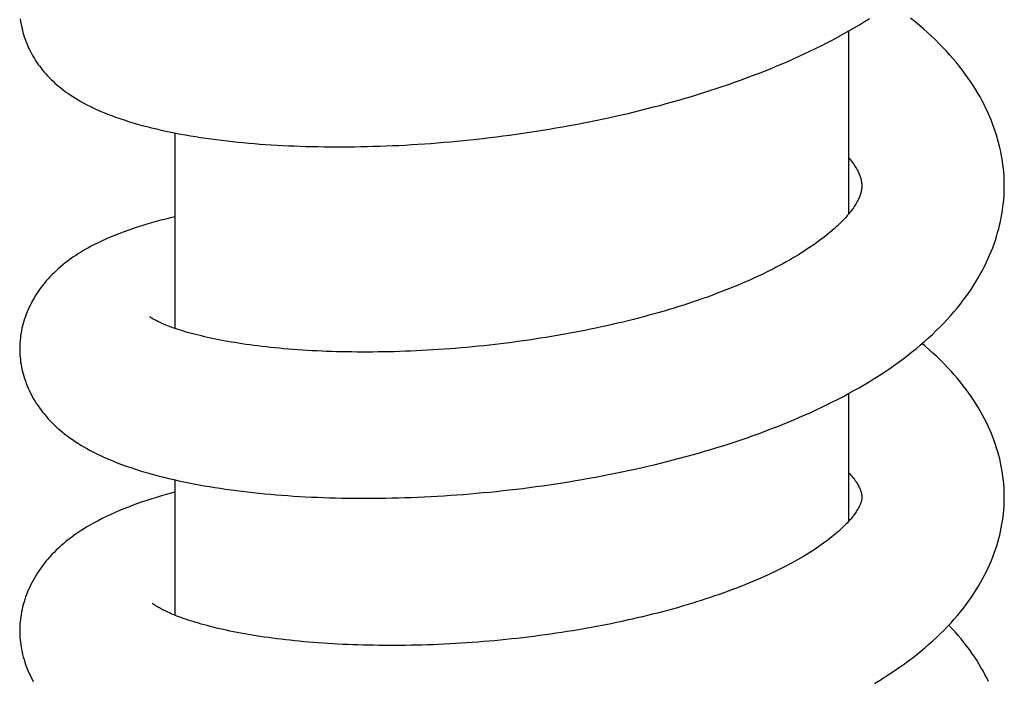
# Model space of a CAD drawing. Header units: millimetres. Extents: x 160 to 318, y 73 to 291.
# Tile 31 of 129: x 189.76 to 193.56, y 125.09 to 127.65. Entities that reach past the tile are written whole.
import ezdxf

# ---------------------------------------------------------------- set-up
doc = ezdxf.new("R2010")
doc.units = ezdxf.units.MM
doc.header["$LTSCALE"] = 30.734
doc.layers.get('0').update_dxf_attribs({"linetype": 'CONTINUOUS'})

msp = doc.modelspace()

# ---------------------------------------------------------------- linework, layer by layer
at = {"color": 7, "linetype": 'Continuous'}
for p, q in [((192.9596, 126.8983), (192.9596, 127.6035)), ((190.3596, 126.4558), (190.3596, 127.2099)), ((192.9596, 125.7126), (192.9596, 126.2053)), ((190.3596, 125.3494), (190.3596, 125.8717))]:
    msp.add_line(p, q, dxfattribs=at)
for points in [[(189.7619, 127.6502), (189.7631, 127.6416), (189.7644, 127.6329), (189.766, 127.6242), (189.7678, 127.6155), (189.7699, 127.6068), (189.7721, 127.598), (189.7746, 127.5893), (189.7774, 127.5806), (189.7803, 127.572), (189.7835, 127.5634), (189.7868, 127.5548), (189.7904, 127.5463), (189.7942, 127.5379), (189.7982, 127.5296), (189.8024, 127.5214), (189.8068, 127.5133), (189.8114, 127.5053), (189.8161, 127.4974), (189.821, 127.4896), (189.8261, 127.482), (189.8313, 127.4744), (189.8367, 127.467), (189.8423, 127.4596), (189.8482, 127.4523), (189.8543, 127.445), (189.8606, 127.4377), (189.8671, 127.4305), (189.8739, 127.4234), (189.881, 127.4163), (189.8882, 127.4094), (189.8957, 127.4025), (189.9034, 127.3957), (189.9113, 127.3889), (189.9195, 127.3823), (189.9279, 127.3757), (189.9366, 127.3692), (189.9456, 127.3628), (189.9549, 127.3564), (189.9646, 127.3501), (189.9746, 127.3438), (189.985, 127.3375), (189.9958, 127.3313), (190.0071, 127.3251), (190.0188, 127.3189), (190.0309, 127.3127), (190.0435, 127.3067), (190.0566, 127.3006), (190.0702, 127.2946), (190.0843, 127.2887), (190.099, 127.2828), (190.1141, 127.277), (190.1296, 127.2713), (190.1457, 127.2657), (190.1622, 127.2601), (190.1792, 127.2547), (190.1966, 127.2494), (190.2144, 127.2443), (190.2324, 127.2393), (190.2506, 127.2345), (190.2689, 127.2299), (190.2873, 127.2255), (190.3057, 127.2212), (190.3242, 127.2172), (190.3429, 127.2133), (190.3616, 127.2095), (190.3805, 127.2059), (190.3996, 127.2025), (190.4188, 127.1991), (190.4383, 127.1959), (190.458, 127.1929), (190.478, 127.1899), (190.4981, 127.1871), (190.5185, 127.1844), (190.539, 127.1818), (190.5597, 127.1794), (190.5805, 127.177), (190.6015, 127.1749), (190.6226, 127.1728), (190.6439, 127.1708), (190.6654, 127.169), (190.687, 127.1673), (190.7087, 127.1657), (190.7306, 127.1643), (190.7527, 127.163), (190.7749, 127.1618), (190.7973, 127.1607), (190.8198, 127.1597), (190.8425, 127.1589), (190.8653, 127.1581), (190.8883, 127.1575), (190.9114, 127.1571), (190.9347, 127.1567), (190.9581, 127.1565), (190.9816, 127.1564), (191.0053, 127.1564), (191.029, 127.1565), (191.0529, 127.1568), (191.0769, 127.1572), (191.1009, 127.1577), (191.1251, 127.1584), (191.1494, 127.1591), (191.1737, 127.16), (191.1981, 127.161), (191.2226, 127.1622), (191.2472, 127.1635), (191.2719, 127.1649), (191.2966, 127.1664), (191.3214, 127.1681), (191.3464, 127.1699), (191.3714, 127.1718), (191.3965, 127.1738), (191.4217, 127.176), (191.4469, 127.1784), (191.4722, 127.1808), (191.4976, 127.1834), (191.523, 127.1861), (191.5485, 127.189), (191.5739, 127.192), (191.5995, 127.1951), (191.625, 127.1983), (191.6505, 127.2017), (191.676, 127.2052), (191.7016, 127.2089), (191.7271, 127.2126), (191.7526, 127.2166), (191.7781, 127.2206), (191.8036, 127.2248), (191.8291, 127.2291), (191.8545, 127.2335), (191.88, 127.2381), (191.9054, 127.2429), (191.9308, 127.2477), (191.9562, 127.2527), (191.9816, 127.2579), (192.0069, 127.2631), (192.0321, 127.2685), (192.0572, 127.2741), (192.0823, 127.2797), (192.1073, 127.2855), (192.1322, 127.2915), (192.157, 127.2975), (192.1817, 127.3037), (192.2063, 127.3101), (192.2308, 127.3165), (192.2552, 127.3231), (192.2795, 127.3299), (192.3037, 127.3367), (192.3279, 127.3437), (192.3519, 127.3509), (192.3759, 127.3582), (192.3998, 127.3657), (192.4236, 127.3733), (192.4474, 127.3811), (192.4711, 127.389), (192.4948, 127.3971), (192.5183, 127.4053), (192.5418, 127.4137), (192.5651, 127.4223), (192.5883, 127.431), (192.6113, 127.4398), (192.6341, 127.4488), (192.6568, 127.4579), (192.6793, 127.4671), (192.7017, 127.4766), (192.724, 127.4862), (192.7461, 127.4959), (192.7682, 127.5059), (192.7902, 127.5161), (192.8121, 127.5264), (192.8339, 127.537), (192.8555, 127.5477), (192.8768, 127.5586), (192.898, 127.5696), (192.9189, 127.5808), (192.9396, 127.5922), (192.96, 127.6037), (192.9802, 127.6154), (193.0001, 127.6272), (193.0198, 127.6393), (193.0392, 127.6514)], [(193.5596, 127.0058), (193.5595, 127.0159), (193.5591, 127.03), (193.5584, 127.0441), (193.5574, 127.0582), (193.5561, 127.0724), (193.5544, 127.0867), (193.5524, 127.1009), (193.5501, 127.1152), (193.5475, 127.1296), (193.5445, 127.144), (193.5412, 127.1584), (193.5376, 127.1729), (193.5336, 127.1874), (193.5293, 127.2019), (193.5246, 127.2165), (193.5195, 127.2311), (193.5141, 127.2457), (193.5084, 127.2604), (193.5022, 127.2751), (193.4957, 127.2898), (193.4888, 127.3045), (193.4815, 127.3193), (193.4738, 127.3341), (193.4658, 127.3488), (193.4573, 127.3636), (193.4484, 127.3784), (193.4392, 127.3931), (193.4295, 127.4078), (193.4194, 127.4225), (193.4089, 127.4372), (193.398, 127.4519), (193.3866, 127.4665), (193.3747, 127.4812), (193.3624, 127.4959), (193.3496, 127.5105), (193.3363, 127.5252), (193.3226, 127.5397), (193.3084, 127.5543), (193.2938, 127.5687), (193.2787, 127.5831), (193.2632, 127.5973), (193.2473, 127.6114), (193.2311, 127.6254), (193.2144, 127.6393), (193.1974, 127.6529)], [(192.9596, 127.1142), (192.961, 127.1124), (192.9651, 127.1072), (192.9691, 127.1021), (192.9728, 127.0971), (192.9763, 127.0921), (192.9796, 127.0873), (192.9828, 127.0824), (192.9858, 127.0777), (192.9886, 127.0729), (192.9912, 127.0683), (192.9937, 127.0637), (192.9959, 127.0591), (192.998, 127.0547), (192.9999, 127.0503), (193.0016, 127.046), (193.0032, 127.0418), (193.0045, 127.0377), (193.0057, 127.0337), (193.0067, 127.0297), (193.0076, 127.0258), (193.0083, 127.0218), (193.0089, 127.0178), (193.0093, 127.0137), (193.0095, 127.0095), (193.0096, 127.0058)], [(193.0096, 127.0058), (193.0095, 127.0021), (193.0093, 126.9979), (193.0089, 126.9939), (193.0083, 126.99), (193.0076, 126.9862), (193.0068, 126.9824), (193.0059, 126.9786), (193.0048, 126.9748), (193.0035, 126.9709), (193.0021, 126.9669), (193.0005, 126.9628), (192.9987, 126.9586), (192.9966, 126.9542), (192.9944, 126.9497), (192.992, 126.9452), (192.9894, 126.9405), (192.9866, 126.9357), (192.9836, 126.9309), (192.9804, 126.926), (192.977, 126.9211), (192.9736, 126.9162), (192.9699, 126.9113), (192.9661, 126.9063), (192.962, 126.9013), (192.9578, 126.8962), (192.9534, 126.891), (192.9487, 126.8857), (192.9438, 126.8804), (192.9387, 126.8749), (192.9333, 126.8694), (192.9277, 126.8637), (192.9218, 126.8579), (192.9156, 126.852), (192.9091, 126.846), (192.9023, 126.8399), (192.8952, 126.8338), (192.8879, 126.8275), (192.8802, 126.8211), (192.8723, 126.8147), (192.864, 126.8082), (192.8555, 126.8016), (192.8466, 126.795), (192.8375, 126.7883), (192.828, 126.7816), (192.8183, 126.7748), (192.8083, 126.768), (192.7979, 126.7611), (192.7873, 126.7542), (192.7764, 126.7473), (192.7652, 126.7404), (192.7537, 126.7334), (192.742, 126.7265), (192.73, 126.7195), (192.7177, 126.7126), (192.7052, 126.7057), (192.6924, 126.6988), (192.6794, 126.6919), (192.6661, 126.685), (192.6525, 126.6782), (192.6387, 126.6714), (192.6246, 126.6646), (192.6102, 126.6577), (192.5953, 126.6508), (192.5801, 126.6439), (192.5645, 126.6371), (192.5486, 126.6302), (192.5325, 126.6234), (192.5162, 126.6166), (192.4996, 126.6099), (192.4829, 126.6032), (192.4659, 126.5966), (192.4486, 126.5901), (192.4312, 126.5836), (192.4135, 126.5772), (192.3956, 126.5709), (192.3776, 126.5646), (192.3594, 126.5584), (192.341, 126.5523), (192.3224, 126.5463), (192.3037, 126.5404), (192.2848, 126.5345), (192.2658, 126.5288), (192.2466, 126.5231), (192.2272, 126.5175), (192.2077, 126.512), (192.1881, 126.5066), (192.1683, 126.5013), (192.1483, 126.496), (192.1282, 126.4909), (192.108, 126.4858), (192.0876, 126.4808), (192.0671, 126.476), (192.0464, 126.4712), (192.0256, 126.4665), (192.0046, 126.4619), (191.9835, 126.4573), (191.9623, 126.4529), (191.941, 126.4486), (191.9197, 126.4444), (191.8982, 126.4403), (191.8767, 126.4363), (191.8552, 126.4324), (191.8336, 126.4286), (191.8119, 126.4249), (191.7902, 126.4214), (191.7685, 126.4179), (191.7468, 126.4146), (191.725, 126.4113), (191.7032, 126.4082), (191.6814, 126.4052), (191.6596, 126.4023), (191.6378, 126.3995), (191.6159, 126.3968), (191.5941, 126.3942), (191.5722, 126.3917), (191.5503, 126.3894), (191.5285, 126.3871), (191.5066, 126.385), (191.4847, 126.3829), (191.4628, 126.381), (191.441, 126.3792), (191.4192, 126.3775), (191.3974, 126.3759), (191.3757, 126.3744), (191.354, 126.373), (191.3324, 126.3717), (191.3109, 126.3705), (191.2894, 126.3695), (191.2681, 126.3685), (191.2469, 126.3677), (191.2257, 126.367), (191.2048, 126.3663), (191.1839, 126.3658), (191.1632, 126.3654), (191.1427, 126.3651), (191.1222, 126.3649), (191.1019, 126.3648), (191.0817, 126.3648), (191.0617, 126.3649), (191.0418, 126.3651), (191.022, 126.3654), (191.0023, 126.3658), (190.9828, 126.3663), (190.9634, 126.3669), (190.9442, 126.3676), (190.9251, 126.3684), (190.9062, 126.3693), (190.8874, 126.3702), (190.8689, 126.3713), (190.8505, 126.3725), (190.8324, 126.3737), (190.8144, 126.375), (190.7967, 126.3764), (190.7791, 126.3779), (190.7619, 126.3795), (190.7448, 126.3811), (190.728, 126.3829), (190.7115, 126.3847), (190.6952, 126.3865), (190.6792, 126.3885), (190.6635, 126.3904), (190.648, 126.3925), (190.6329, 126.3946), (190.6181, 126.3968), (190.6035, 126.399), (190.5893, 126.4013), (190.5752, 126.4036), (190.5614, 126.406), (190.5478, 126.4085), (190.5345, 126.411), (190.5215, 126.4136), (190.5087, 126.4161), (190.4962, 126.4188), (190.4841, 126.4215), (190.4722, 126.4242), (190.4607, 126.4269), (190.4494, 126.4296), (190.4385, 126.4324), (190.4279, 126.4352), (190.4177, 126.438), (190.4077, 126.4407), (190.3981, 126.4435), (190.3888, 126.4463), (190.3799, 126.4491), (190.3713, 126.4519), (190.363, 126.4546), (190.3551, 126.4573), (190.3476, 126.46), (190.3404, 126.4627), (190.3335, 126.4653), (190.3269, 126.4678), (190.3207, 126.4703), (190.3148, 126.4728), (190.3093, 126.4752), (190.3041, 126.4775), (190.2993, 126.4797), (190.2949, 126.4818), (190.2908, 126.4838), (190.2871, 126.4857)], [(193.3257, 126.4761), (193.3392, 126.4905), (193.3523, 126.505), (193.365, 126.5195), (193.3771, 126.534), (193.3888, 126.5486), (193.4001, 126.5631), (193.4109, 126.5777), (193.4213, 126.5922), (193.4312, 126.6068), (193.4408, 126.6214), (193.4499, 126.636), (193.4586, 126.6506), (193.467, 126.6653), (193.475, 126.6799), (193.4825, 126.6946), (193.4897, 126.7092), (193.4965, 126.7238), (193.503, 126.7384), (193.509, 126.753), (193.5147, 126.7675), (193.5201, 126.7821), (193.525, 126.7966), (193.5297, 126.811), (193.5339, 126.8255), (193.5379, 126.8399), (193.5415, 126.8543), (193.5447, 126.8686), (193.5477, 126.883), (193.5503, 126.8972), (193.5526, 126.9115), (193.5545, 126.9257), (193.5561, 126.9398), (193.5574, 126.9539), (193.5584, 126.968), (193.5591, 126.9821), (193.5595, 126.9961), (193.5596, 127.0058)], [(190.3596, 126.8866), (190.3419, 126.8824), (190.3232, 126.8778), (190.3047, 126.873), (190.2863, 126.868), (190.2679, 126.8629), (190.2497, 126.8576), (190.2315, 126.8521), (190.2133, 126.8463), (190.1952, 126.8403), (190.1772, 126.8341), (190.1595, 126.8276), (190.142, 126.821), (190.125, 126.8143), (190.1085, 126.8074), (190.0926, 126.8005), (190.0773, 126.7936), (190.0627, 126.7866), (190.0487, 126.7797), (190.0353, 126.7727), (190.0225, 126.7657), (190.0101, 126.7587), (189.9982, 126.7517), (189.9868, 126.7446), (189.9758, 126.7375), (189.9652, 126.7304), (189.955, 126.7232), (189.9451, 126.716), (189.9355, 126.7086), (189.9263, 126.7012), (189.9173, 126.6938), (189.9086, 126.6862), (189.9002, 126.6786), (189.892, 126.6708), (189.8841, 126.663), (189.8765, 126.6551), (189.8691, 126.6471), (189.862, 126.639), (189.8552, 126.6309), (189.8486, 126.6228), (189.8424, 126.6147), (189.8364, 126.6066), (189.8307, 126.5984), (189.8252, 126.5901), (189.8199, 126.5817), (189.8148, 126.5733), (189.8099, 126.5647), (189.8052, 126.556), (189.8007, 126.5473), (189.7964, 126.5384), (189.7923, 126.5295), (189.7885, 126.5205), (189.7849, 126.5114), (189.7816, 126.5023), (189.7784, 126.4932), (189.7755, 126.484), (189.7729, 126.4748), (189.7705, 126.4656), (189.7683, 126.4564), (189.7664, 126.4472), (189.7647, 126.4381), (189.7633, 126.429), (189.7621, 126.4199), (189.7611, 126.4109), (189.7604, 126.4019), (189.7599, 126.393), (189.7596, 126.3842), (189.7596, 126.3776)], [(189.7596, 126.3776), (189.7596, 126.3713), (189.7599, 126.3624), (189.7604, 126.3535), (189.7611, 126.3446), (189.7621, 126.3356), (189.7633, 126.3265), (189.7647, 126.3175), (189.7664, 126.3083), (189.7683, 126.2992), (189.7704, 126.29), (189.7728, 126.2808), (189.7754, 126.2717), (189.7783, 126.2625), (189.7814, 126.2533), (189.7848, 126.2442), (189.7884, 126.2352), (189.7922, 126.2262), (189.7962, 126.2173), (189.8005, 126.2085), (189.8049, 126.1997), (189.8096, 126.1911), (189.8145, 126.1825), (189.8196, 126.1741), (189.8249, 126.1657), (189.8304, 126.1575), (189.8361, 126.1493), (189.842, 126.1412), (189.8482, 126.1331), (189.8547, 126.1251), (189.8615, 126.117), (189.8685, 126.1091), (189.8758, 126.1012), (189.8833, 126.0934), (189.8911, 126.0856), (189.8991, 126.078), (189.9074, 126.0705), (189.9159, 126.0631), (189.9247, 126.0558), (189.9337, 126.0485), (189.9431, 126.0413), (189.9528, 126.0342), (189.9628, 126.0271), (189.9732, 126.0201), (189.9839, 126.0132), (189.9951, 126.0063), (190.0066, 125.9994), (190.0186, 125.9926), (190.0311, 125.9858), (190.0441, 125.979), (190.0577, 125.9722), (190.0719, 125.9654), (190.0868, 125.9586), (190.1025, 125.9517), (190.1188, 125.9449), (190.1357, 125.9382), (190.1531, 125.9316), (190.1708, 125.9252), (190.1888, 125.919), (190.2068, 125.913), (190.225, 125.9073), (190.2431, 125.9018), (190.2613, 125.8966), (190.2796, 125.8915), (190.298, 125.8866), (190.3165, 125.8819), (190.3352, 125.8773), (190.3541, 125.8729), (190.3732, 125.8686), (190.3925, 125.8645), (190.412, 125.8605), (190.4317, 125.8566), (190.4516, 125.8529), (190.4717, 125.8493), (190.4921, 125.8459), (190.5125, 125.8426), (190.5332, 125.8394), (190.5541, 125.8363), (190.5751, 125.8334), (190.5963, 125.8306), (190.6177, 125.8279), (190.6392, 125.8253), (190.6609, 125.8229), (190.6827, 125.8206), (190.7047, 125.8185), (190.7269, 125.8164), (190.7492, 125.8145), (190.7716, 125.8127), (190.7942, 125.8111), (190.8169, 125.8095), (190.8397, 125.8081), (190.8627, 125.8068), (190.8857, 125.8057), (190.9088, 125.8046), (190.9321, 125.8037), (190.9554, 125.8029), (190.9788, 125.8023), (191.0023, 125.8018), (191.026, 125.8013), (191.0499, 125.8011), (191.0739, 125.8009), (191.0981, 125.8009), (191.1224, 125.801), (191.1468, 125.8012), (191.1713, 125.8016), (191.1959, 125.8021), (191.2207, 125.8027), (191.2455, 125.8034), (191.2705, 125.8043), (191.2955, 125.8053), (191.3206, 125.8065), (191.3458, 125.8077), (191.371, 125.8091), (191.3963, 125.8107), (191.4216, 125.8123), (191.4469, 125.8141), (191.4723, 125.816), (191.4977, 125.8181), (191.5231, 125.8203), (191.5485, 125.8226), (191.5739, 125.825), (191.5993, 125.8276), (191.6246, 125.8303), (191.65, 125.8331), (191.6754, 125.8361), (191.7009, 125.8392), (191.7263, 125.8425), (191.7518, 125.8458), (191.7773, 125.8494), (191.8028, 125.853), (191.8284, 125.8568), (191.8539, 125.8608), (191.8795, 125.8648), (191.905, 125.8691), (191.9306, 125.8734), (191.9561, 125.8779), (191.9816, 125.8825), (192.007, 125.8873), (192.0324, 125.8922), (192.0578, 125.8973), (192.083, 125.9025), (192.1082, 125.9078), (192.1334, 125.9132), (192.1584, 125.9188), (192.1833, 125.9245), (192.2082, 125.9304), (192.2329, 125.9364), (192.2575, 125.9425), (192.282, 125.9487), (192.3064, 125.9551), (192.3307, 125.9616), (192.3548, 125.9683), (192.3788, 125.9751), (192.4027, 125.982), (192.4264, 125.9891), (192.4501, 125.9963), (192.4737, 126.0036), (192.4973, 126.0112), (192.5207, 126.0188), (192.544, 126.0267), (192.5672, 126.0346), (192.5903, 126.0428), (192.6133, 126.0511), (192.6361, 126.0595), (192.6588, 126.0681), (192.6812, 126.0768), (192.7035, 126.0856), (192.7256, 126.0946), (192.7476, 126.1038), (192.7693, 126.1131), (192.791, 126.1225), (192.8124, 126.1322), (192.8338, 126.142), (192.855, 126.152), (192.8761, 126.1622), (192.8971, 126.1726), (192.9179, 126.1832), (192.9385, 126.194), (192.9588, 126.2049), (192.979, 126.2161), (192.9989, 126.2273), (193.0186, 126.2388), (193.038, 126.2505), (193.0572, 126.2623), (193.0762, 126.2743), (193.0949, 126.2865), (193.1134, 126.2989), (193.1317, 126.3115), (193.1497, 126.3243), (193.1674, 126.3374), (193.1849, 126.3506), (193.202, 126.364), (193.2188, 126.3775), (193.2353, 126.3913), (193.2514, 126.4051), (193.2671, 126.4191), (193.2824, 126.4332), (193.2972, 126.4474), (193.3117, 126.4617), (193.3257, 126.4761)], [(190.2871, 126.4857), (190.2836, 126.4875), (190.2805, 126.4892), (190.2776, 126.4908), (190.275, 126.4923), (190.2727, 126.4937), (190.2706, 126.495), (190.2687, 126.4962), (190.2671, 126.4972), (190.2657, 126.4981), (190.2646, 126.4989), (190.2637, 126.4996), (190.263, 126.5001), (190.2625, 126.5005), (190.2624, 126.5005)], [(193.5596, 125.8056), (193.5595, 125.8154), (193.5591, 125.8289), (193.5584, 125.8425), (193.5575, 125.8561), (193.5562, 125.8698), (193.5545, 125.8835), (193.5526, 125.8972), (193.5504, 125.911), (193.5478, 125.9248), (193.5449, 125.9386), (193.5417, 125.9525), (193.5381, 125.9664), (193.5342, 125.9804), (193.53, 125.9944), (193.5254, 126.0084), (193.5205, 126.0225), (193.5153, 126.0366), (193.5096, 126.0507), (193.5036, 126.0648), (193.4973, 126.0789), (193.4905, 126.0931), (193.4834, 126.1073), (193.4759, 126.1215), (193.468, 126.1357), (193.4597, 126.1499), (193.4511, 126.1641), (193.442, 126.1783), (193.4325, 126.1926), (193.4225, 126.2068), (193.4122, 126.2209), (193.4014, 126.2351), (193.3902, 126.2492), (193.3786, 126.2633), (193.3665, 126.2774), (193.3539, 126.2915), (193.3409, 126.3056), (193.3273, 126.3196), (193.3134, 126.3335), (193.2989, 126.3474), (193.2841, 126.3612), (193.2688, 126.3749), (193.2531, 126.3885), (193.2424, 126.3974)], [(192.9596, 125.8996), (192.9635, 125.8952), (192.9675, 125.8906), (192.9712, 125.886), (192.9748, 125.8815), (192.9782, 125.8771), (192.9814, 125.8728), (192.9844, 125.8685), (192.9873, 125.8643), (192.9899, 125.8602), (192.9924, 125.8562), (192.9947, 125.8523), (192.9968, 125.8485), (192.9987, 125.8449), (193.0004, 125.8414), (193.0019, 125.8381), (193.0033, 125.8349), (193.0045, 125.8319), (193.0055, 125.829), (193.0064, 125.8262), (193.0071, 125.8236), (193.0078, 125.821), (193.0083, 125.8185), (193.0088, 125.8159), (193.0091, 125.8134), (193.0094, 125.8108), (193.0095, 125.8081), (193.0096, 125.8056)], [(190.3596, 125.8247), (190.3441, 125.8206), (190.3251, 125.8153), (190.3063, 125.8099), (190.2877, 125.8044), (190.2692, 125.7986), (190.2509, 125.7927), (190.2328, 125.7866), (190.2148, 125.7804), (190.197, 125.7739), (190.1794, 125.7672), (190.162, 125.7604), (190.1448, 125.7533), (190.1277, 125.746), (190.1108, 125.7384), (190.0942, 125.7306), (190.0779, 125.7226), (190.0621, 125.7145), (190.047, 125.7063), (190.0326, 125.6982), (190.0189, 125.6902), (190.0059, 125.6822), (189.9934, 125.6742), (189.9815, 125.6662), (189.97, 125.6581), (189.959, 125.65), (189.9483, 125.6419), (189.938, 125.6337), (189.9281, 125.6254), (189.9185, 125.6171), (189.9093, 125.6087), (189.9005, 125.6003), (189.892, 125.5919), (189.8838, 125.5834), (189.8759, 125.5749), (189.8683, 125.5663), (189.8611, 125.5577), (189.8541, 125.549), (189.8473, 125.5402), (189.8409, 125.5314), (189.8347, 125.5225), (189.8287, 125.5136), (189.823, 125.5046), (189.8176, 125.4956), (189.8123, 125.4864), (189.8074, 125.4772), (189.8026, 125.4679), (189.7981, 125.4586), (189.7939, 125.4491), (189.7898, 125.4396), (189.7861, 125.4301), (189.7825, 125.4205), (189.7793, 125.4109), (189.7762, 125.4013), (189.7735, 125.3916), (189.771, 125.382), (189.7687, 125.3724), (189.7667, 125.3628), (189.765, 125.3532), (189.7635, 125.3437), (189.7622, 125.3342), (189.7612, 125.3248), (189.7605, 125.3154), (189.7599, 125.306), (189.7596, 125.2967), (189.7596, 125.2898)], [(193.0096, 125.8057), (193.0095, 125.8032), (193.0094, 125.8005), (193.0091, 125.7979), (193.0088, 125.7954), (193.0084, 125.793), (193.0078, 125.7906), (193.0072, 125.7881), (193.0065, 125.7856), (193.0057, 125.783), (193.0047, 125.7802), (193.0036, 125.7773), (193.0023, 125.7743), (193.0009, 125.7711), (192.9992, 125.7678), (192.9974, 125.7644), (192.9955, 125.7607), (192.9933, 125.757), (192.9909, 125.7532), (192.9884, 125.7492), (192.9856, 125.7452), (192.9827, 125.741), (192.9796, 125.7368), (192.9764, 125.7325), (192.9729, 125.7281), (192.9693, 125.7237), (192.9654, 125.7192), (192.9614, 125.7147), (192.9572, 125.71), (192.9527, 125.7052), (192.9481, 125.7004), (192.9431, 125.6954), (192.9379, 125.6903), (192.9324, 125.6851), (192.9266, 125.6798), (192.9206, 125.6743), (192.9143, 125.6688), (192.9077, 125.6632), (192.9008, 125.6575), (192.8936, 125.6516), (192.8861, 125.6457), (192.8783, 125.6398), (192.8702, 125.6337), (192.8618, 125.6276), (192.8531, 125.6214), (192.8441, 125.6152), (192.8348, 125.6089), (192.8253, 125.6026), (192.8154, 125.5962), (192.8052, 125.5898), (192.7947, 125.5833), (192.784, 125.5769), (192.7729, 125.5704), (192.7616, 125.5639), (192.75, 125.5574), (192.7381, 125.5509), (192.7259, 125.5444), (192.7136, 125.5379), (192.7009, 125.5315), (192.6881, 125.5251), (192.675, 125.5187), (192.6616, 125.5123), (192.6479, 125.5059), (192.6338, 125.4995), (192.6193, 125.493), (192.6045, 125.4865), (192.5894, 125.4801), (192.574, 125.4737), (192.5584, 125.4673), (192.5425, 125.461), (192.5264, 125.4547), (192.5101, 125.4485), (192.4935, 125.4424), (192.4767, 125.4362), (192.4597, 125.4302), (192.4424, 125.4242), (192.425, 125.4183), (192.4073, 125.4124), (192.3895, 125.4066), (192.3715, 125.4009), (192.3533, 125.3953), (192.3349, 125.3898), (192.3164, 125.3843), (192.2977, 125.3789), (192.2789, 125.3737), (192.26, 125.3685), (192.2408, 125.3633), (192.2216, 125.3583), (192.2022, 125.3534), (192.1827, 125.3486), (192.1631, 125.3438), (192.1432, 125.3391), (192.1233, 125.3346), (192.1031, 125.3301), (192.0829, 125.3256), (192.0624, 125.3213), (192.0418, 125.3171), (192.0211, 125.3129), (192.0002, 125.3089), (191.9792, 125.3049), (191.9581, 125.3011), (191.937, 125.2973), (191.9157, 125.2936), (191.8944, 125.2901), (191.8731, 125.2866), (191.8517, 125.2833), (191.8302, 125.2801), (191.8087, 125.2769), (191.7872, 125.2739), (191.7656, 125.271), (191.744, 125.2682), (191.7224, 125.2655), (191.7008, 125.2629), (191.6792, 125.2604), (191.6575, 125.2581), (191.6359, 125.2558), (191.6142, 125.2537), (191.5926, 125.2516), (191.5709, 125.2497), (191.5492, 125.2479), (191.5275, 125.2461), (191.5059, 125.2445), (191.4842, 125.243), (191.4626, 125.2416), (191.4409, 125.2403), (191.4193, 125.2391), (191.3977, 125.2381), (191.3762, 125.2371), (191.3548, 125.2362), (191.3334, 125.2355), (191.3121, 125.2348), (191.2908, 125.2343), (191.2697, 125.2338), (191.2487, 125.2335), (191.2279, 125.2333), (191.2072, 125.2332), (191.1865, 125.2331), (191.1661, 125.2332), (191.1457, 125.2334), (191.1255, 125.2337), (191.1054, 125.2341), (191.0854, 125.2346), (191.0655, 125.2351), (191.0458, 125.2358), (191.0262, 125.2366), (191.0068, 125.2375), (190.9875, 125.2384), (190.9683, 125.2395), (190.9493, 125.2407), (190.9305, 125.2419), (190.9118, 125.2433), (190.8933, 125.2447), (190.8749, 125.2462), (190.8568, 125.2478), (190.8388, 125.2495), (190.8211, 125.2513), (190.8035, 125.2531), (190.7862, 125.2551), (190.7691, 125.2571), (190.7523, 125.2592), (190.7357, 125.2613), (190.7194, 125.2635), (190.7033, 125.2658), (190.6875, 125.2682), (190.6719, 125.2706), (190.6567, 125.273), (190.6417, 125.2755), (190.6271, 125.2781), (190.6126, 125.2807), (190.5985, 125.2834), (190.5846, 125.2861), (190.5709, 125.2889), (190.5575, 125.2917), (190.5444, 125.2946), (190.5315, 125.2975), (190.5189, 125.3005), (190.5066, 125.3035), (190.4945, 125.3065), (190.4828, 125.3096), (190.4713, 125.3126), (190.4602, 125.3157), (190.4494, 125.3188), (190.4389, 125.322), (190.4287, 125.3251), (190.4188, 125.3282), (190.4093, 125.3313), (190.4, 125.3344), (190.391, 125.3376), (190.3824, 125.3407), (190.3741, 125.3437), (190.3661, 125.3468), (190.3585, 125.3498), (190.3512, 125.3528), (190.3443, 125.3557), (190.3378, 125.3585), (190.3317, 125.3612), (190.326, 125.3639), (190.3206, 125.3664), (190.3156, 125.3689), (190.311, 125.3712)], [(193.3539, 125.3207), (193.3665, 125.3347), (193.3787, 125.3488), (193.3903, 125.3629), (193.4016, 125.377), (193.4123, 125.3911), (193.4227, 125.4053), (193.4326, 125.4194), (193.4421, 125.4336), (193.4511, 125.4477), (193.4598, 125.4619), (193.4681, 125.476), (193.476, 125.4902), (193.4835, 125.5044), (193.4906, 125.5185), (193.4973, 125.5327), (193.5037, 125.5468), (193.5097, 125.5609), (193.5153, 125.575), (193.5206, 125.5891), (193.5255, 125.6031), (193.5301, 125.6171), (193.5343, 125.6311), (193.5382, 125.6451), (193.5417, 125.659), (193.5449, 125.6729), (193.5478, 125.6867), (193.5504, 125.7005), (193.5526, 125.7143), (193.5546, 125.7281), (193.5562, 125.7418), (193.5575, 125.7554), (193.5585, 125.7691), (193.5591, 125.7827), (193.5595, 125.7962), (193.5596, 125.8056)], [(190.311, 125.3712), (190.3066, 125.3735), (190.3025, 125.3757), (190.2988, 125.3778), (190.2952, 125.3798), (190.292, 125.3817), (190.289, 125.3835), (190.2862, 125.3852), (190.2838, 125.3868), (190.2815, 125.3883), (190.2796, 125.3896), (190.2778, 125.3909), (190.2763, 125.3919), (190.2751, 125.3929), (190.274, 125.3937), (190.2732, 125.3944), (190.2726, 125.3949), (190.2721, 125.3953), (190.272, 125.3954)], [(189.7596, 125.2899), (189.7596, 125.2832), (189.7599, 125.2739), (189.7604, 125.2645), (189.7612, 125.2551), (189.7622, 125.2457), (189.7634, 125.2362), (189.7649, 125.2267), (189.7667, 125.2171), (189.7687, 125.2075), (189.7709, 125.1979), (189.7734, 125.1882), (189.7762, 125.1786), (189.7792, 125.169), (189.7825, 125.1594), (189.786, 125.1498), (189.7898, 125.1402), (189.7938, 125.1307), (189.7981, 125.1213), (189.8026, 125.112), (189.8073, 125.1027), (189.8122, 125.0936)], [(193.0583, 125.0868), (193.0773, 125.0982), (193.0961, 125.11), (193.1147, 125.1219), (193.133, 125.134), (193.1511, 125.1463), (193.1689, 125.1589), (193.1864, 125.1716), (193.2036, 125.1845), (193.2204, 125.1976), (193.2369, 125.2108), (193.253, 125.2242), (193.2687, 125.2377), (193.284, 125.2513), (193.2989, 125.265), (193.3134, 125.2788), (193.3273, 125.2927), (193.3409, 125.3067), (193.3539, 125.3207)], [(193.4984, 125.094), (193.4917, 125.1077), (193.4847, 125.1214), (193.4774, 125.1351), (193.4696, 125.1488), (193.4614, 125.1625), (193.4529, 125.1762), (193.4439, 125.1899), (193.4346, 125.2036), (193.4248, 125.2173), (193.4146, 125.231), (193.4039, 125.2446), (193.3928, 125.2582), (193.3813, 125.2719), (193.3693, 125.2855), (193.3567, 125.2992), (193.3452, 125.3113)]]:
    msp.add_lwpolyline(points, dxfattribs=at)

doc.saveas('drawing.dxf')
